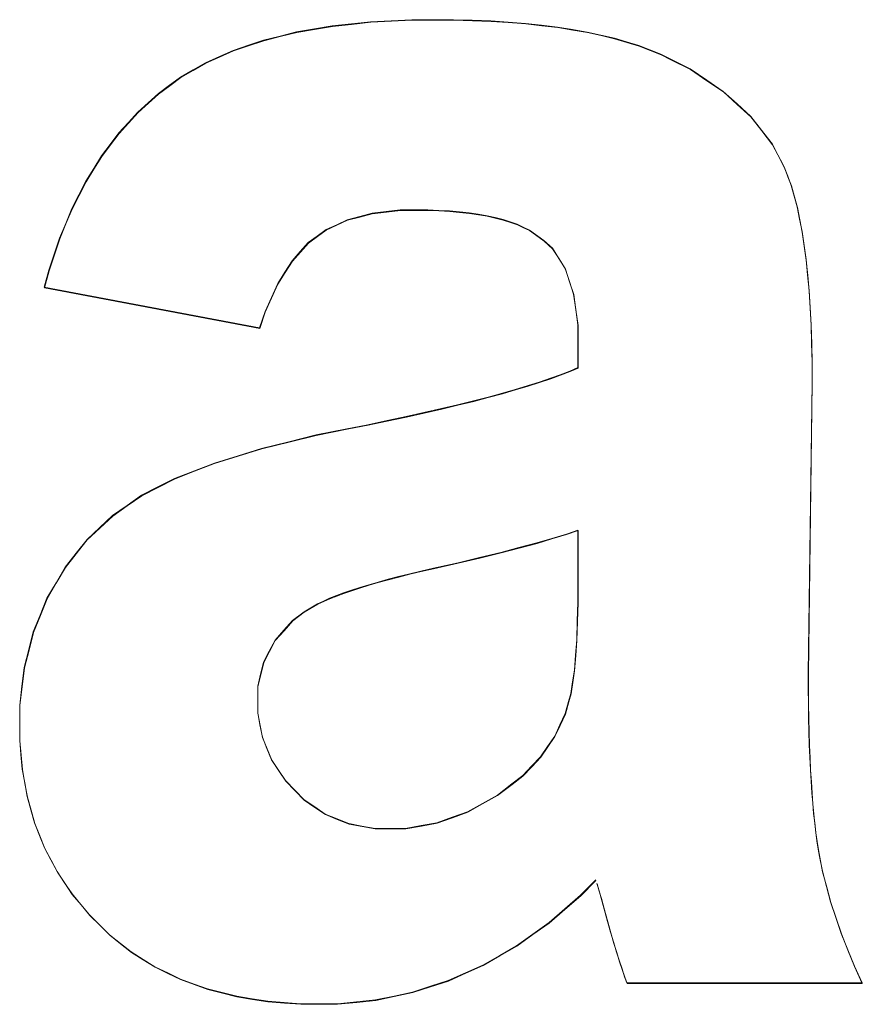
# Model space of a CAD drawing. Extents: x 229 to 926, y 37 to 878.
# Tile 108 of 163: x 348.33 to 349.95, y 819.49 to 821.38. Entities that reach past the tile are written whole.
import ezdxf
from ezdxf.lldxf.tags import DXFTag

# ---------------------------------------------------------------- set-up
doc = ezdxf.new("R2010")
doc.units = 0
doc.layers.get('0').update_dxf_attribs({"linetype": 'fein_strichliert', "lineweight": 13})
doc.layers.add('Beschriftung', color=7, linetype='Continuous', lineweight=25)
doc.layers.add('Beschriftung-A03CPAFWA9', color=7, linetype='Continuous', lineweight=25)
tags = doc.linetypes.add('fein_strichliert', pattern=[4, 1, -2, 1]).pattern_tags.tags
tags[8:9] = [DXFTag(74, 4), DXFTag(75, 0), DXFTag(340, '0'), DXFTag(46, 0.0), DXFTag(50, 0.0), DXFTag(44, 0.0), DXFTag(45, 0.0)]
tags[6:7] = [DXFTag(74, 4), DXFTag(75, 0), DXFTag(340, '0'), DXFTag(46, 0.0), DXFTag(50, 0.0), DXFTag(44, 0.0), DXFTag(45, 0.0)]
tags[4:5] = [DXFTag(74, 4), DXFTag(75, 0), DXFTag(340, '0'), DXFTag(46, 0.0), DXFTag(50, 0.0), DXFTag(44, 0.0), DXFTag(45, 0.0)]

# ---------------------------------------------------------------- blocks, each defined once
blk = doc.blocks.new('Referenz-A03CPAFUA9', base_point=(255.7277, 66.0323))
at = {"layer": 'Beschriftung', "color": 0, "lineweight": -2}
for p, q in [((348.8997, 821.3617), (348.934, 821.3676)), ((348.934, 821.3676), (348.9709, 821.3715)), ((348.9709, 821.3715), (349.0078, 821.3755)), ((349.0078, 821.3755), (349.0474, 821.3774)), ((349.0474, 821.3774), (349.0868, 821.3794)), ((349.0868, 821.3794), (349.1289, 821.3794)), ((349.1289, 821.3794), (349.1672, 821.3794)), ((349.1672, 821.3794), (349.203, 821.3782)), ((349.203, 821.3782), (349.2388, 821.377)), ((349.2388, 821.377), (349.2721, 821.3747)), ((349.2721, 821.3747), (349.3054, 821.3723)), ((349.3054, 821.3723), (349.3363, 821.3687)), ((349.3363, 821.3687), (349.3672, 821.3652)), ((349.3672, 821.3652), (349.3957, 821.3605)), ((348.802, 821.34), (348.8337, 821.3478)), ((348.8337, 821.3478), (348.8654, 821.3558)), ((348.8654, 821.3558), (348.8997, 821.3617)), ((349.3957, 821.3605), (349.4242, 821.3557)), ((349.4242, 821.3557), (349.4502, 821.3497)), ((349.4502, 821.3497), (349.4762, 821.3439)), ((348.7437, 821.3203), (348.7729, 821.3302)), ((348.7729, 821.3302), (348.802, 821.34)), ((349.4762, 821.3439), (349.4998, 821.3367)), ((349.4998, 821.3367), (349.5235, 821.3295)), ((349.5235, 821.3295), (349.5446, 821.3213)), ((348.6907, 821.2967), (348.7171, 821.3085)), ((348.7171, 821.3085), (348.7437, 821.3203)), ((349.5446, 821.3213), (349.5657, 821.3129)), ((349.5657, 821.3129), (349.5844, 821.3035)), ((348.6667, 821.2828), (348.6907, 821.2967)), ((349.5844, 821.3035), (349.6219, 821.2846)), ((348.6214, 821.2534), (348.6427, 821.269)), ((348.6427, 821.269), (348.6667, 821.2828)), ((349.6219, 821.2846), (349.6537, 821.2631)), ((348.6001, 821.2376), (348.6214, 821.2534)), ((349.6537, 821.2631), (349.6855, 821.2415)), ((348.5803, 821.2197), (348.6001, 821.2376)), ((349.6855, 821.2415), (349.7119, 821.2174)), ((348.5604, 821.2018), (348.5803, 821.2197)), ((349.7119, 821.2174), (349.7382, 821.1933)), ((348.5423, 821.1818), (348.5604, 821.2018)), ((349.7382, 821.1933), (349.759, 821.1667)), ((348.5241, 821.1618), (348.5423, 821.1818)), ((348.5075, 821.1397), (348.5241, 821.1618)), ((349.759, 821.1667), (349.7798, 821.14)), ((348.4908, 821.1174), (348.5075, 821.1397)), ((349.7798, 821.14), (349.7951, 821.1108)), ((348.4759, 821.0932), (348.4908, 821.1174)), ((349.7951, 821.1108), (349.8027, 821.0961)), ((348.4608, 821.069), (348.4759, 821.0932)), ((349.8027, 821.0961), (349.8094, 821.0786)), ((348.4473, 821.0425), (348.4608, 821.069)), ((349.8094, 821.0786), (349.816, 821.0609)), ((349.816, 821.0609), (349.8218, 821.0402)), ((348.4338, 821.0161), (348.4473, 821.0425)), ((349.8218, 821.0402), (349.8275, 821.0195)), ((348.4219, 820.9876), (348.4338, 821.0161)), ((349.0105, 821.0073), (348.9868, 821.0009)), ((349.0377, 821.0104), (349.0105, 821.0073)), ((349.0648, 821.0136), (349.0377, 821.0104)), ((349.0954, 821.0136), (349.0648, 821.0136)), ((349.1179, 821.0136), (349.0954, 821.0136)), ((349.1387, 821.0126), (349.1179, 821.0136)), ((349.1595, 821.0117), (349.1387, 821.0126)), ((349.1784, 821.0099), (349.1595, 821.0117)), ((349.1974, 821.0081), (349.1784, 821.0099)), ((349.2145, 821.0053), (349.1974, 821.0081)), ((349.2317, 821.0025), (349.2145, 821.0053)), ((349.8275, 821.0195), (349.8322, 820.9957)), ((348.41, 820.959), (348.4219, 820.9876)), ((348.9426, 820.9852), (348.9221, 820.9758)), ((348.963, 820.9947), (348.9426, 820.9852)), ((348.9868, 821.0009), (348.963, 820.9947)), ((349.247, 820.9989), (349.2317, 821.0025)), ((349.2623, 820.9952), (349.247, 820.9989)), ((349.2759, 820.9906), (349.2623, 820.9952)), ((349.2894, 820.986), (349.2759, 820.9906)), ((349.3012, 820.9805), (349.2894, 820.986)), ((349.8322, 820.9957), (349.8369, 820.972)), ((348.9221, 820.9758), (348.905, 820.9633)), ((349.313, 820.975), (349.3012, 820.9805)), ((349.3409, 820.9548), (349.313, 820.975)), ((349.8369, 820.972), (349.8408, 820.9451)), ((348.3997, 820.9283), (348.41, 820.959)), ((348.888, 820.9507), (348.8725, 820.9334)), ((348.905, 820.9633), (348.888, 820.9507)), ((349.3571, 820.9401), (349.3409, 820.9548)), ((348.3894, 820.8977), (348.3997, 820.9283)), ((348.8725, 820.9334), (348.857, 820.916)), ((349.3694, 820.9205), (349.3571, 820.9401)), ((349.8408, 820.9451), (349.8446, 820.9183)), ((348.857, 820.916), (348.8432, 820.894)), ((349.3816, 820.9009), (349.3694, 820.9205)), ((349.8446, 820.9183), (349.8474, 820.8885)), ((348.3806, 820.8649), (348.3894, 820.8977)), ((348.8432, 820.894), (348.8294, 820.8719)), ((349.3897, 820.8763), (349.3816, 820.9009)), ((348.8294, 820.8719), (348.8172, 820.8452)), ((349.3979, 820.8517), (349.3897, 820.8763)), ((349.8474, 820.8885), (349.8504, 820.8586)), ((348.7944, 820.7868), (348.3806, 820.8649)), ((349.8504, 820.8586), (349.8523, 820.8257)), ((348.8172, 820.8452), (348.805, 820.8183)), ((349.4019, 820.8222), (349.3979, 820.8517)), ((348.805, 820.8183), (348.7944, 820.7868)), ((349.406, 820.7927), (349.4019, 820.8222)), ((349.8523, 820.8257), (349.8541, 820.7928)), ((349.406, 820.7583), (349.406, 820.7927)), ((349.8541, 820.7928), (349.8551, 820.7568)), ((349.406, 820.7106), (349.406, 820.7583)), ((349.8551, 820.7568), (349.8561, 820.7209)), ((349.8561, 820.7209), (349.8561, 820.6819)), ((349.3721, 820.6968), (349.3906, 820.7037)), ((349.3906, 820.7037), (349.406, 820.7106)), ((349.3104, 820.6757), (349.3319, 820.6827)), ((349.3319, 820.6827), (349.3535, 820.6898)), ((349.3535, 820.6898), (349.3721, 820.6968)), ((349.2611, 820.6612), (349.2857, 820.6684)), ((349.2857, 820.6684), (349.3104, 820.6757)), ((349.8561, 820.6819), (349.8488, 820.1224)), ((349.1748, 820.639), (349.2057, 820.6465)), ((349.2057, 820.6465), (349.2334, 820.6538)), ((349.2334, 820.6538), (349.2611, 820.6612)), ((349.1102, 820.6239), (349.144, 820.6315)), ((349.144, 820.6315), (349.1748, 820.639)), ((349.0024, 820.6007), (349.0393, 820.6085)), ((349.0393, 820.6085), (349.0763, 820.6163)), ((349.0763, 820.6163), (349.1102, 820.6239)), ((348.903, 820.5809), (348.9624, 820.5928)), ((348.9624, 820.5928), (349.0024, 820.6007)), ((348.8507, 820.5679), (348.903, 820.5809)), ((348.753, 820.541), (348.7983, 820.555)), ((348.7983, 820.555), (348.8507, 820.5679)), ((348.7075, 820.527), (348.753, 820.541)), ((348.6306, 820.4971), (348.6691, 820.5121)), ((348.6691, 820.5121), (348.7075, 820.527)), ((348.5992, 820.4811), (348.6306, 820.4971)), ((348.5676, 820.4651), (348.5992, 820.4811)), ((348.5397, 820.4456), (348.5676, 820.4651)), ((348.5117, 820.426), (348.5397, 820.4456)), ((348.4873, 820.403), (348.5117, 820.426)), ((348.4628, 820.38), (348.4873, 820.403)), ((348.4418, 820.3535), (348.4628, 820.38)), ((349.3557, 820.382), (349.3275, 820.3735)), ((349.3841, 820.3904), (349.3557, 820.382)), ((349.406, 820.398), (349.3841, 820.3904)), ((349.406, 820.3025), (349.406, 820.398)), ((349.2928, 820.3644), (349.258, 820.3552)), ((349.3275, 820.3735), (349.2928, 820.3644)), ((348.4209, 820.3269), (348.4418, 820.3535)), ((349.217, 820.3453), (349.1759, 820.3353)), ((349.258, 820.3552), (349.217, 820.3453)), ((348.4033, 820.2968), (348.4209, 820.3269)), ((349.1284, 820.3246), (349.1046, 820.3193)), ((349.1759, 820.3353), (349.1284, 820.3246)), ((349.0417, 820.3035), (349.0221, 820.2981)), ((349.0613, 820.3087), (349.0417, 820.3035)), ((349.083, 820.314), (349.0613, 820.3087)), ((349.1046, 820.3193), (349.083, 820.314)), ((348.3858, 820.2668), (348.4033, 820.2968)), ((348.9869, 820.2877), (348.9713, 820.2824)), ((349.0045, 820.2928), (348.9869, 820.2877)), ((349.0221, 820.2981), (349.0045, 820.2928)), ((349.406, 820.2594), (349.406, 820.3025)), ((348.3728, 820.2346), (348.3858, 820.2668)), ((348.9289, 820.2668), (348.9175, 820.2616)), ((348.9424, 820.272), (348.9289, 820.2668)), ((348.9558, 820.2772), (348.9424, 820.272)), ((348.9713, 820.2824), (348.9558, 820.2772)), ((348.906, 820.2565), (348.88, 820.241)), ((348.9175, 820.2616), (348.906, 820.2565)), ((349.4049, 820.2233), (349.406, 820.2594)), ((348.3596, 820.2025), (348.3728, 820.2346)), ((348.88, 820.241), (348.8578, 820.2244)), ((348.8578, 820.2244), (348.841, 820.2055)), ((349.4038, 820.187), (349.4049, 820.2233)), ((348.351, 820.1681), (348.3596, 820.2025)), ((348.841, 820.2055), (348.8242, 820.1866)), ((348.8242, 820.1866), (348.8131, 820.1655)), ((349.4015, 820.1578), (349.4038, 820.187)), ((348.3422, 820.134), (348.351, 820.1681)), ((348.8131, 820.1655), (348.802, 820.1443)), ((349.3993, 820.1285), (349.4015, 820.1578)), ((348.3378, 820.0977), (348.3422, 820.134)), ((348.802, 820.1443), (348.7963, 820.121)), ((348.7963, 820.121), (348.7908, 820.0977)), ((349.396, 820.1063), (349.3993, 820.1285)), ((349.8488, 820.1224), (349.8488, 820.0926)), ((348.3335, 820.0614), (348.3378, 820.0977)), ((348.7908, 820.0977), (348.7908, 820.072)), ((349.3926, 820.084), (349.396, 820.1063)), ((349.3882, 820.0686), (349.3926, 820.084)), ((349.8488, 820.0926), (349.8492, 820.0647)), ((348.3335, 820.0229), (348.3335, 820.0614)), ((348.7908, 820.072), (348.7908, 820.0469)), ((349.3816, 820.0452), (349.3882, 820.0686)), ((349.8492, 820.0647), (349.8495, 820.0368)), ((348.7908, 820.0469), (348.7952, 820.0234)), ((349.3716, 820.0235), (349.3816, 820.0452)), ((348.3335, 819.994), (348.3335, 820.0229)), ((348.7952, 820.0234), (348.7998, 819.9999)), ((349.3615, 820.0018), (349.3716, 820.0235)), ((349.8495, 820.0368), (349.8502, 820.0109)), ((349.3479, 819.982), (349.3615, 820.0018)), ((349.8502, 820.0109), (349.8508, 819.985)), ((348.3358, 819.9662), (348.3335, 819.994)), ((348.7998, 819.9999), (348.8086, 819.9782)), ((349.3343, 819.9621), (349.3479, 819.982)), ((349.8508, 819.985), (349.8519, 819.9611)), ((348.3382, 819.9385), (348.3358, 819.9662)), ((348.8086, 819.9782), (348.8176, 819.9564)), ((348.8176, 819.9564), (348.831, 819.9363)), ((349.3001, 819.9261), (349.3172, 819.9441)), ((349.3172, 819.9441), (349.3343, 819.9621)), ((349.8519, 819.9611), (349.8529, 819.9371)), ((348.343, 819.9119), (348.3382, 819.9385)), ((348.831, 819.9363), (348.8443, 819.9163)), ((349.2794, 819.9099), (349.3001, 819.9261)), ((349.8529, 819.9371), (349.8543, 819.915)), ((348.3479, 819.8855), (348.343, 819.9119)), ((348.8443, 819.9163), (348.8622, 819.8979)), ((349.2514, 819.8885), (349.2794, 819.9099)), ((349.8543, 819.915), (349.8556, 819.893)), ((348.8622, 819.8979), (348.88, 819.8796)), ((349.2227, 819.8725), (349.2514, 819.8885)), ((349.8556, 819.893), (349.8573, 819.8729)), ((348.355, 819.8602), (348.3479, 819.8855)), ((348.88, 819.8796), (348.9004, 819.8658)), ((349.1939, 819.8565), (349.2227, 819.8725)), ((349.8573, 819.8729), (349.859, 819.853)), ((348.3622, 819.835), (348.355, 819.8602)), ((348.9004, 819.8658), (348.9206, 819.852)), ((348.9206, 819.852), (348.9434, 819.8428)), ((349.1645, 819.8459), (349.1939, 819.8565)), ((349.859, 819.853), (349.8611, 819.8348)), ((348.3718, 819.811), (348.3622, 819.835)), ((348.9434, 819.8428), (348.9661, 819.8337)), ((348.9661, 819.8337), (348.9912, 819.829)), ((349.105, 819.8299), (349.1351, 819.8352)), ((349.1351, 819.8352), (349.1645, 819.8459)), ((349.8611, 819.8348), (349.8631, 819.8167)), ((348.9912, 819.829), (349.0164, 819.8245)), ((349.0164, 819.8245), (349.044, 819.8245)), ((349.044, 819.8245), (349.0748, 819.8245)), ((349.0748, 819.8245), (349.105, 819.8299)), ((349.8631, 819.8167), (349.8655, 819.8005)), ((348.3814, 819.787), (348.3718, 819.811)), ((349.8655, 819.8005), (349.8679, 819.7845)), ((348.3934, 819.7642), (348.3814, 819.787)), ((349.8679, 819.7845), (349.8706, 819.7703)), ((348.4054, 819.7415), (348.3934, 819.7642)), ((349.8706, 819.7703), (349.8761, 819.7419)), ((348.4198, 819.72), (348.4054, 819.7415)), ((349.8761, 819.7419), (349.8839, 819.7125)), ((348.4341, 819.6985), (348.4198, 819.72)), ((349.4403, 819.7254), (349.4111, 819.6957)), ((349.4468, 819.7045), (349.4427, 819.7186)), ((348.4509, 819.6783), (348.4341, 819.6985)), ((349.4509, 819.6904), (349.4468, 819.7045)), ((349.8839, 819.7125), (349.8918, 819.6832)), ((349.4111, 819.6957), (349.3809, 819.6696)), ((349.4566, 819.669), (349.4509, 819.6904)), ((349.8918, 819.6832), (349.9019, 819.6528)), ((348.4677, 819.6581), (348.4509, 819.6783)), ((349.3809, 819.6696), (349.3506, 819.6435)), ((349.463, 819.6456), (349.4566, 819.669)), ((348.4868, 819.6391), (348.4677, 819.6581)), ((349.3506, 819.6435), (349.3194, 819.6212)), ((349.469, 819.6249), (349.463, 819.6456)), ((349.9019, 819.6528), (349.9121, 819.6225)), ((348.506, 819.62), (348.4868, 819.6391)), ((349.475, 819.6044), (349.469, 819.6249)), ((349.9121, 819.6225), (349.9247, 819.5911)), ((348.5269, 819.6034), (348.506, 819.62)), ((348.5479, 819.5868), (348.5269, 819.6034)), ((349.3194, 819.6212), (349.2882, 819.5989)), ((349.4804, 819.5866), (349.475, 819.6044)), ((348.5706, 819.5726), (348.5479, 819.5868)), ((349.2882, 819.5989), (349.2559, 819.5803)), ((349.4859, 819.5689), (349.4804, 819.5866)), ((349.9247, 819.5911), (349.9374, 819.5597)), ((348.5932, 819.5585), (348.5706, 819.5726)), ((349.2559, 819.5803), (349.2237, 819.5616)), ((349.4909, 819.5541), (349.4859, 819.5689)), ((348.6178, 819.5466), (348.5932, 819.5585)), ((348.6422, 819.5347), (348.6178, 819.5466)), ((349.1904, 819.5468), (349.1571, 819.5319)), ((349.2237, 819.5616), (349.1904, 819.5468)), ((349.4959, 819.5392), (349.4909, 819.5541)), ((349.9374, 819.5597), (349.9522, 819.5273)), ((348.6684, 819.5252), (348.6422, 819.5347)), ((349.1571, 819.5319), (349.1227, 819.5208)), ((349.5003, 819.5273), (349.4959, 819.5392)), ((349.9522, 819.5273), (349.5003, 819.5273)), ((348.6946, 819.5157), (348.6684, 819.5252)), ((348.7226, 819.5086), (348.6946, 819.5157)), ((348.7506, 819.5015), (348.7226, 819.5086)), ((349.0883, 819.5096), (349.0529, 819.5021)), ((349.1227, 819.5208), (349.0883, 819.5096)), ((348.7803, 819.4967), (348.7506, 819.5015)), ((348.81, 819.492), (348.7803, 819.4967)), ((348.8416, 819.4896), (348.81, 819.492)), ((348.8731, 819.4872), (348.8416, 819.4896)), ((348.9807, 819.491), (348.9441, 819.4872)), ((349.0174, 819.4947), (348.9807, 819.491)), ((349.0529, 819.5021), (349.0174, 819.4947)), ((348.9063, 819.4872), (348.8731, 819.4872)), ((348.9441, 819.4872), (348.9063, 819.4872))]:
    blk.add_line(p, q, dxfattribs=at)
blk = doc.blocks.new('Referenz-A03CPAG8A9', base_point=(281.5986, 66.0323))
at = {"layer": 'Beschriftung-A03CPAFWA9', "color": 0, "lineweight": -2}
for p, q in [((348.9001, 821.3607), (348.9344, 821.3665)), ((348.9344, 821.3665), (348.9713, 821.3704)), ((348.9713, 821.3704), (349.0082, 821.3745)), ((349.0082, 821.3745), (349.0478, 821.3764)), ((349.0478, 821.3764), (349.0872, 821.3784)), ((349.0872, 821.3784), (349.1293, 821.3784)), ((349.1293, 821.3784), (349.1676, 821.3784)), ((349.1676, 821.3784), (349.2034, 821.3772)), ((349.2034, 821.3772), (349.2392, 821.376)), ((349.2392, 821.376), (349.2724, 821.3737)), ((349.2724, 821.3737), (349.3058, 821.3712)), ((349.3058, 821.3712), (349.3367, 821.3677)), ((349.3367, 821.3677), (349.3676, 821.3641)), ((349.3676, 821.3641), (349.3961, 821.3594)), ((348.8024, 821.339), (348.8341, 821.3468)), ((348.8341, 821.3468), (348.8658, 821.3547)), ((348.8658, 821.3547), (348.9001, 821.3607)), ((349.3961, 821.3594), (349.4245, 821.3546)), ((349.4245, 821.3546), (349.4505, 821.3487)), ((349.4505, 821.3487), (349.4765, 821.3428)), ((348.7441, 821.3193), (348.7732, 821.3292)), ((348.7732, 821.3292), (348.8024, 821.339)), ((349.4765, 821.3428), (349.5002, 821.3357)), ((349.5002, 821.3357), (349.5238, 821.3285)), ((349.5238, 821.3285), (349.545, 821.3203)), ((348.6911, 821.2957), (348.7175, 821.3075)), ((348.7175, 821.3075), (348.7441, 821.3193)), ((349.545, 821.3203), (349.5661, 821.3119)), ((349.5661, 821.3119), (349.5848, 821.3025)), ((348.6671, 821.2818), (348.6911, 821.2957)), ((349.5848, 821.3025), (349.6222, 821.2835)), ((348.6431, 821.268), (348.6671, 821.2818)), ((349.6222, 821.2835), (349.654, 821.262)), ((348.6004, 821.2365), (348.6218, 821.2523)), ((348.6218, 821.2523), (348.6431, 821.268)), ((349.654, 821.262), (349.6859, 821.2404)), ((348.5807, 821.2186), (348.6004, 821.2365)), ((349.6859, 821.2404), (349.7123, 821.2164)), ((348.5608, 821.2008), (348.5807, 821.2186)), ((349.7123, 821.2164), (349.7386, 821.1923)), ((348.5427, 821.1807), (348.5608, 821.2008)), ((348.5245, 821.1608), (348.5427, 821.1807)), ((349.7386, 821.1923), (349.7594, 821.1657)), ((348.5079, 821.1386), (348.5245, 821.1608)), ((349.7594, 821.1657), (349.7801, 821.139)), ((348.4912, 821.1164), (348.5079, 821.1386)), ((349.7801, 821.139), (349.7955, 821.1098)), ((348.4762, 821.0922), (348.4912, 821.1164)), ((349.7955, 821.1098), (349.8031, 821.0951)), ((348.4612, 821.0679), (348.4762, 821.0922)), ((349.8031, 821.0951), (349.8097, 821.0775)), ((348.4477, 821.0415), (348.4612, 821.0679)), ((349.8097, 821.0775), (349.8164, 821.0599)), ((349.8164, 821.0599), (349.8222, 821.0391)), ((348.4342, 821.0151), (348.4477, 821.0415)), ((349.8222, 821.0391), (349.8279, 821.0184)), ((348.4223, 820.9866), (348.4342, 821.0151)), ((349.0109, 821.0062), (348.9872, 820.9999)), ((349.0381, 821.0094), (349.0109, 821.0062)), ((349.0652, 821.0125), (349.0381, 821.0094)), ((349.0957, 821.0125), (349.0652, 821.0125)), ((349.1183, 821.0125), (349.0957, 821.0125)), ((349.1391, 821.0116), (349.1183, 821.0125)), ((349.1598, 821.0106), (349.1391, 821.0116)), ((349.1788, 821.0089), (349.1598, 821.0106)), ((349.1978, 821.007), (349.1788, 821.0089)), ((349.2149, 821.0043), (349.1978, 821.007)), ((349.232, 821.0015), (349.2149, 821.0043)), ((349.8279, 821.0184), (349.8326, 820.9946)), ((348.4104, 820.958), (348.4223, 820.9866)), ((348.9634, 820.9937), (348.943, 820.9842)), ((348.9872, 820.9999), (348.9634, 820.9937)), ((349.2474, 820.9979), (349.232, 821.0015)), ((349.2627, 820.9942), (349.2474, 820.9979)), ((349.2763, 820.9896), (349.2627, 820.9942)), ((349.2898, 820.985), (349.2763, 820.9896)), ((349.3016, 820.9795), (349.2898, 820.985)), ((349.8326, 820.9946), (349.8373, 820.971)), ((348.9225, 820.9747), (348.9054, 820.9622)), ((348.943, 820.9842), (348.9225, 820.9747)), ((349.3133, 820.974), (349.3016, 820.9795)), ((349.3413, 820.9538), (349.3133, 820.974)), ((349.8373, 820.971), (349.8412, 820.9441)), ((348.4001, 820.9273), (348.4104, 820.958)), ((348.8883, 820.9497), (348.8728, 820.9323)), ((348.9054, 820.9622), (348.8883, 820.9497)), ((349.3575, 820.939), (349.3413, 820.9538)), ((348.8728, 820.9323), (348.8574, 820.915)), ((349.3698, 820.9195), (349.3575, 820.939)), ((349.8412, 820.9441), (349.845, 820.9173)), ((348.3898, 820.8967), (348.4001, 820.9273)), ((348.8574, 820.915), (348.8435, 820.893)), ((349.382, 820.8999), (349.3698, 820.9195)), ((349.845, 820.9173), (349.8478, 820.8875)), ((348.381, 820.8639), (348.3898, 820.8967)), ((348.8435, 820.893), (348.8298, 820.8709)), ((349.3901, 820.8753), (349.382, 820.8999)), ((349.3982, 820.8507), (349.3901, 820.8753)), ((349.8478, 820.8875), (349.8507, 820.8576)), ((348.7948, 820.7858), (348.381, 820.8639)), ((348.8298, 820.8709), (348.8175, 820.8441)), ((349.8507, 820.8576), (349.8526, 820.8247)), ((348.8175, 820.8441), (348.8053, 820.8173)), ((349.4023, 820.8212), (349.3982, 820.8507)), ((348.8053, 820.8173), (348.7948, 820.7858)), ((349.4064, 820.7917), (349.4023, 820.8212)), ((349.8526, 820.8247), (349.8545, 820.7918)), ((349.4064, 820.7573), (349.4064, 820.7917)), ((349.8545, 820.7918), (349.8554, 820.7558)), ((349.4064, 820.7095), (349.4064, 820.7573)), ((349.8554, 820.7558), (349.8564, 820.7199)), ((349.3725, 820.6958), (349.391, 820.7027)), ((349.391, 820.7027), (349.4064, 820.7095)), ((349.8564, 820.7199), (349.8564, 820.6809)), ((349.3323, 820.6817), (349.3539, 820.6888)), ((349.3539, 820.6888), (349.3725, 820.6958)), ((349.2615, 820.6602), (349.2861, 820.6674)), ((349.2861, 820.6674), (349.3108, 820.6746)), ((349.3108, 820.6746), (349.3323, 820.6817)), ((349.8564, 820.6809), (349.8492, 820.1214)), ((349.1752, 820.638), (349.206, 820.6455)), ((349.206, 820.6455), (349.2337, 820.6528)), ((349.2337, 820.6528), (349.2615, 820.6602)), ((349.1106, 820.6229), (349.1444, 820.6305)), ((349.1444, 820.6305), (349.1752, 820.638)), ((349.0028, 820.5997), (349.0397, 820.6075)), ((349.0397, 820.6075), (349.0766, 820.6152)), ((349.0766, 820.6152), (349.1106, 820.6229)), ((348.9034, 820.5799), (348.9628, 820.5918)), ((348.9628, 820.5918), (349.0028, 820.5997)), ((348.8511, 820.5669), (348.9034, 820.5799)), ((348.7533, 820.54), (348.7987, 820.554)), ((348.7987, 820.554), (348.8511, 820.5669)), ((348.7079, 820.526), (348.7533, 820.54)), ((348.6695, 820.5111), (348.7079, 820.526)), ((348.5996, 820.4801), (348.631, 820.496)), ((348.631, 820.496), (348.6695, 820.5111)), ((348.568, 820.4641), (348.5996, 820.4801)), ((348.5401, 820.4445), (348.568, 820.4641)), ((348.5121, 820.425), (348.5401, 820.4445)), ((348.4877, 820.402), (348.5121, 820.425)), ((348.4632, 820.379), (348.4877, 820.402)), ((349.3561, 820.3809), (349.3279, 820.3725)), ((349.3844, 820.3894), (349.3561, 820.3809)), ((349.4064, 820.397), (349.3844, 820.3894)), ((349.4064, 820.3015), (349.4064, 820.397)), ((348.4422, 820.3524), (348.4632, 820.379)), ((349.2931, 820.3634), (349.2584, 820.3542)), ((349.3279, 820.3725), (349.2931, 820.3634)), ((348.4212, 820.3259), (348.4422, 820.3524)), ((349.2174, 820.3443), (349.1763, 820.3343)), ((349.2584, 820.3542), (349.2174, 820.3443)), ((348.4037, 820.2958), (348.4212, 820.3259)), ((349.1288, 820.3236), (349.105, 820.3183)), ((349.1763, 820.3343), (349.1288, 820.3236)), ((349.0617, 820.3077), (349.0421, 820.3024)), ((349.0834, 820.313), (349.0617, 820.3077)), ((349.105, 820.3183), (349.0834, 820.313)), ((348.3862, 820.2658), (348.4037, 820.2958)), ((348.9873, 820.2866), (348.9717, 820.2814)), ((349.0049, 820.2918), (348.9873, 820.2866)), ((349.0224, 820.2971), (349.0049, 820.2918)), ((349.0421, 820.3024), (349.0224, 820.2971)), ((349.4064, 820.2584), (349.4064, 820.3015)), ((348.3732, 820.2336), (348.3862, 820.2658)), ((348.9292, 820.2658), (348.9179, 820.2606)), ((348.9428, 820.271), (348.9292, 820.2658)), ((348.9562, 820.2761), (348.9428, 820.271)), ((348.9717, 820.2814), (348.9562, 820.2761)), ((348.9064, 820.2554), (348.8804, 820.24)), ((348.9179, 820.2606), (348.9064, 820.2554)), ((349.4053, 820.2222), (349.4064, 820.2584)), ((348.36, 820.2014), (348.3732, 820.2336)), ((348.8804, 820.24), (348.8581, 820.2234)), ((348.8581, 820.2234), (348.8414, 820.2045)), ((349.4042, 820.186), (349.4053, 820.2222)), ((348.3514, 820.1671), (348.36, 820.2014)), ((348.8414, 820.2045), (348.8246, 820.1856)), ((348.8246, 820.1856), (348.8135, 820.1645)), ((349.4019, 820.1568), (349.4042, 820.186)), ((348.3426, 820.1329), (348.3514, 820.1671)), ((348.8135, 820.1645), (348.8024, 820.1433)), ((349.3996, 820.1275), (349.4019, 820.1568)), ((348.8024, 820.1433), (348.7967, 820.12)), ((348.3382, 820.0966), (348.3426, 820.1329)), ((348.7967, 820.12), (348.7912, 820.0966)), ((349.3963, 820.1052), (349.3996, 820.1275)), ((349.8492, 820.1214), (349.8492, 820.0916)), ((348.3338, 820.0604), (348.3382, 820.0966)), ((348.7912, 820.0966), (348.7912, 820.0709)), ((349.393, 820.083), (349.3963, 820.1052)), ((349.3885, 820.0676), (349.393, 820.083)), ((349.8492, 820.0916), (349.8495, 820.0637)), ((348.3338, 820.0219), (348.3338, 820.0604)), ((348.7912, 820.0709), (348.7912, 820.0459)), ((349.382, 820.0441), (349.3885, 820.0676)), ((349.8495, 820.0637), (349.8499, 820.0358)), ((348.7912, 820.0459), (348.7956, 820.0224)), ((349.3719, 820.0225), (349.382, 820.0441)), ((348.3338, 819.993), (348.3338, 820.0219)), ((348.7956, 820.0224), (348.8002, 819.9989)), ((349.3619, 820.0008), (349.3719, 820.0225)), ((349.8499, 820.0358), (349.8506, 820.0098)), ((349.3483, 819.981), (349.3619, 820.0008)), ((349.8506, 820.0098), (349.8512, 819.984)), ((348.3362, 819.9652), (348.3338, 819.993)), ((348.8002, 819.9989), (348.809, 819.9772)), ((349.8512, 819.984), (349.8523, 819.96)), ((348.3386, 819.9375), (348.3362, 819.9652)), ((348.809, 819.9772), (348.818, 819.9554)), ((349.3347, 819.9611), (349.3483, 819.981)), ((348.818, 819.9554), (348.8314, 819.9353)), ((349.3176, 819.9431), (349.3347, 819.9611)), ((349.8523, 819.96), (349.8533, 819.9361)), ((348.3434, 819.9109), (348.3386, 819.9375)), ((348.8314, 819.9353), (348.8447, 819.9152)), ((349.2798, 819.9089), (349.3005, 819.9251)), ((349.3005, 819.9251), (349.3176, 819.9431)), ((349.8533, 819.9361), (349.8547, 819.914)), ((348.3482, 819.8845), (348.3434, 819.9109)), ((348.8447, 819.9152), (348.8626, 819.8969)), ((349.2518, 819.8875), (349.2798, 819.9089)), ((349.8547, 819.914), (349.856, 819.892)), ((348.8626, 819.8969), (348.8804, 819.8786)), ((349.2231, 819.8715), (349.2518, 819.8875)), ((349.856, 819.892), (349.8577, 819.8719)), ((348.3554, 819.8592), (348.3482, 819.8845)), ((348.8804, 819.8786), (348.9007, 819.8648)), ((349.1943, 819.8555), (349.2231, 819.8715)), ((349.8577, 819.8719), (349.8594, 819.8519)), ((348.3626, 819.834), (348.3554, 819.8592)), ((348.9007, 819.8648), (348.921, 819.851)), ((348.921, 819.851), (348.9438, 819.8418)), ((349.1649, 819.8449), (349.1943, 819.8555)), ((349.8594, 819.8519), (349.8614, 819.8338)), ((348.3722, 819.81), (348.3626, 819.834)), ((348.9438, 819.8418), (348.9665, 819.8327)), ((348.9665, 819.8327), (348.9916, 819.828)), ((349.1054, 819.8289), (349.1355, 819.8342)), ((349.1355, 819.8342), (349.1649, 819.8449)), ((349.8614, 819.8338), (349.8634, 819.8157)), ((348.9916, 819.828), (349.0168, 819.8235)), ((349.0168, 819.8235), (349.0444, 819.8235)), ((349.0444, 819.8235), (349.0752, 819.8235)), ((349.0752, 819.8235), (349.1054, 819.8289)), ((349.8634, 819.8157), (349.8658, 819.7995)), ((348.3818, 819.786), (348.3722, 819.81)), ((349.8658, 819.7995), (349.8683, 819.7835)), ((348.3938, 819.7632), (348.3818, 819.786)), ((349.8683, 819.7835), (349.871, 819.7692)), ((348.4058, 819.7405), (348.3938, 819.7632)), ((349.871, 819.7692), (349.8764, 819.7409)), ((348.4201, 819.719), (348.4058, 819.7405)), ((349.8764, 819.7409), (349.8843, 819.7115)), ((348.4345, 819.6975), (348.4201, 819.719)), ((349.4407, 819.7244), (349.4115, 819.6947)), ((349.4472, 819.7035), (349.4431, 819.7175)), ((349.4513, 819.6894), (349.4472, 819.7035)), ((349.8843, 819.7115), (349.8921, 819.6822)), ((348.4513, 819.6773), (348.4345, 819.6975)), ((349.4115, 819.6947), (349.3813, 819.6686)), ((349.457, 819.668), (349.4513, 819.6894)), ((349.8921, 819.6822), (349.9023, 819.6518)), ((348.4681, 819.6571), (348.4513, 819.6773)), ((349.3813, 819.6686), (349.351, 819.6425)), ((349.4634, 819.6445), (349.457, 819.668)), ((348.4872, 819.6381), (348.4681, 819.6571)), ((349.351, 819.6425), (349.3198, 819.6202)), ((349.4693, 819.6239), (349.4634, 819.6445)), ((349.9023, 819.6518), (349.9125, 819.6215)), ((348.5064, 819.619), (348.4872, 819.6381)), ((349.4754, 819.6033), (349.4693, 819.6239)), ((348.5273, 819.6024), (348.5064, 819.619)), ((349.3198, 819.6202), (349.2886, 819.5979)), ((349.4808, 819.5856), (349.4754, 819.6033)), ((349.9125, 819.6215), (349.9251, 819.59)), ((348.5483, 819.5858), (348.5273, 819.6024)), ((348.571, 819.5716), (348.5483, 819.5858)), ((349.2886, 819.5979), (349.2563, 819.5792)), ((349.4863, 819.5679), (349.4808, 819.5856)), ((349.9251, 819.59), (349.9377, 819.5587)), ((348.5936, 819.5575), (348.571, 819.5716)), ((349.2563, 819.5792), (349.224, 819.5606)), ((349.4913, 819.5531), (349.4863, 819.5679)), ((348.6181, 819.5455), (348.5936, 819.5575)), ((349.224, 819.5606), (349.1908, 819.5458)), ((349.4963, 819.5382), (349.4913, 819.5531)), ((349.9377, 819.5587), (349.9526, 819.5263)), ((348.6426, 819.5337), (348.6181, 819.5455)), ((348.6687, 819.5242), (348.6426, 819.5337)), ((349.1575, 819.5308), (349.1231, 819.5198)), ((349.1908, 819.5458), (349.1575, 819.5308)), ((349.5007, 819.5263), (349.4963, 819.5382)), ((348.695, 819.5147), (348.6687, 819.5242)), ((348.7229, 819.5076), (348.695, 819.5147)), ((349.0887, 819.5086), (349.0533, 819.5011)), ((349.1231, 819.5198), (349.0887, 819.5086)), ((349.9526, 819.5263), (349.5007, 819.5263)), ((348.751, 819.5005), (348.7229, 819.5076)), ((348.7807, 819.4957), (348.751, 819.5005)), ((348.8104, 819.491), (348.7807, 819.4957)), ((348.842, 819.4886), (348.8104, 819.491)), ((348.9811, 819.4899), (348.9444, 819.4862)), ((349.0177, 819.4937), (348.9811, 819.4899)), ((349.0533, 819.5011), (349.0177, 819.4937)), ((348.8735, 819.4862), (348.842, 819.4886)), ((348.9067, 819.4862), (348.8735, 819.4862)), ((348.9444, 819.4862), (348.9067, 819.4862))]:
    blk.add_line(p, q, dxfattribs=at)

msp = doc.modelspace()

# ---------------------------------------------------------------- block references
at = {"color": 251, "lineweight": 13, "ltscale": 0.13, "true_color": 0x606060}
for name, p in [('Referenz-A03CPAFUA9', (255.7277, 66.0323)), ('Referenz-A03CPAG8A9', (281.5986, 66.0323))]:
    msp.add_blockref(name, p, dxfattribs=at)

doc.saveas('drawing.dxf')
